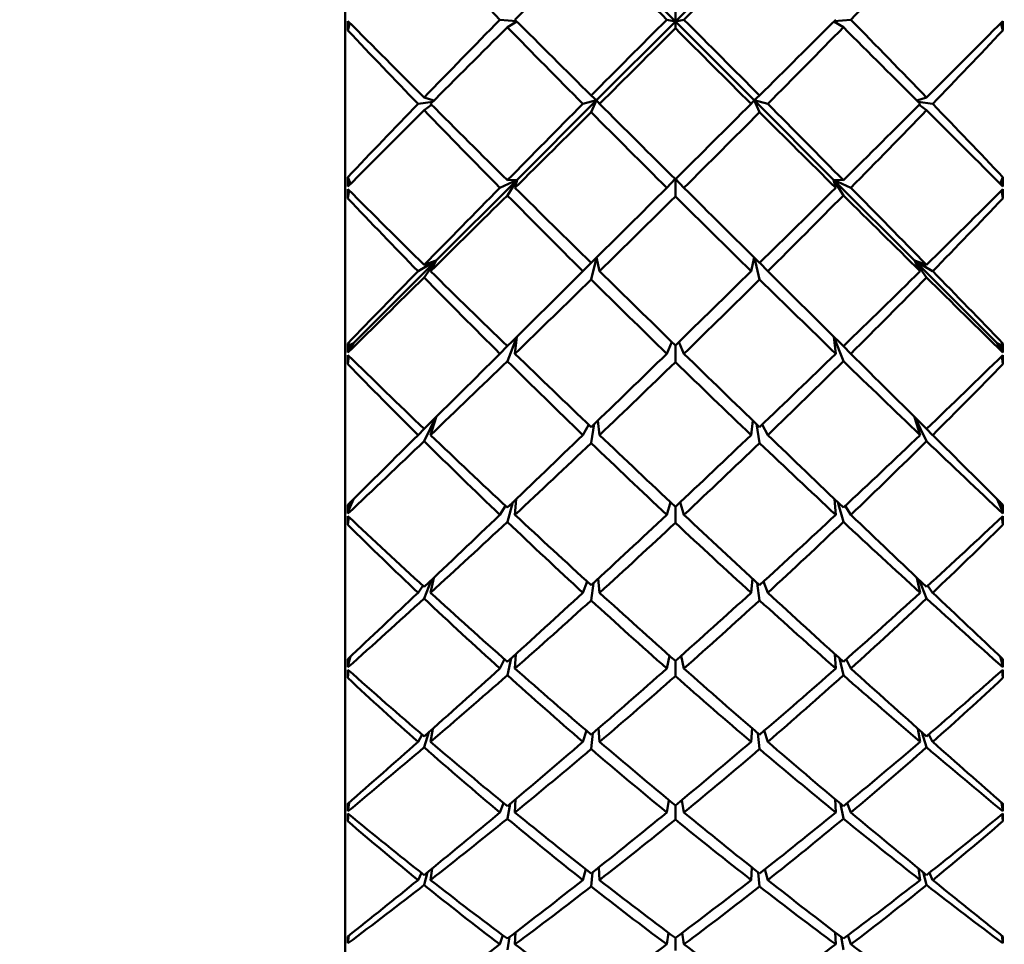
# Model space of a CAD drawing. Header units: inches. Extents: x 0.1 to 33.9, y 0.6 to 21.4.
# Tile 20 of 83: x 10.987 to 11.311, y 10.164 to 10.469. Entities that reach past the tile are written whole.
import ezdxf

# ---------------------------------------------------------------- set-up
doc = ezdxf.new("R2010")
doc.units = ezdxf.units.IN
doc.header["$MEASUREMENT"] = 0
doc.layers.add('Dimension (ANSI)', color=7, linetype='Continuous', lineweight=25)
doc.layers.add('Visible (ANSI)', color=7, linetype='Continuous', lineweight=50)
doc.styles.add('Note Text (ANSI)', font='tahoma.ttf')
doc.dimstyles.new('Default (ANSI)', dxfattribs={"dimtxt": 0.12, "dimasz": 0.098425, "dimexe": 0.125, "dimexo": 0.0625, "dimgap": 0.031496, "dimtad": 0, "dimtih": 1, "dimtoh": 1, "dimrnd": 1e-08, "dimzin": 4, "dimdsep": 46, "dimtxsty": 'Note Text (ANSI)', "dimcen": 0.09, "dimdle": 0.393701, "dimclrd": 256, "dimclre": 256, "dimclrt": 256, "dimadec": 0, "dimazin": 1, "dimtfac": 1, "dimtofl": 0, "dimtmove": 0, "dimatfit": 3, "dimfxl": 1, "dimtolj": 1, "dimtzin": 4, "dimlwd": -1, "dimlwe": -1, "dimarcsym": 0})

# ---------------------------------------------------------------- blocks, each defined once
blk = doc.blocks.new('*D7')
at = {"layer": 'Defpoints', "color": 0, "transparency": 16777216}
for p in [(8.97521, 11.02177), (16.86825, 11.02177), (16.85244, 5.30327)]:
    blk.add_point(p, dxfattribs=at)
at = {"layer": 'Dimension (ANSI)', "transparency": 16777216}
for p, q in [((9.03771, 11.02177), (16.99325, 11.02177)), ((16.86825, 10.92335), (16.86825, 8.25652)), ((16.86825, 5.4017), (16.86825, 8.06853))]:
    blk.add_line(p, q, dxfattribs=at)
for points in [[(16.85185, 10.92335), (16.88466, 10.92335), (16.86825, 11.02177)], [(16.85185, 5.4017), (16.88466, 5.4017), (16.86825, 5.30327)]]:
    blk.add_solid(points, dxfattribs=at)
at = {"layer": 'Dimension (ANSI)', "transparency": 16777216, "insert": (16.71674, 8.22502), "char_height": 0.12, "attachment_point": 1, "style": 'Note Text (ANSI)'}
blk.add_mtext('\\A1;5.72', dxfattribs=at)
blk = doc.blocks.new('*D8')
at = {"layer": 'Defpoints', "color": 0, "transparency": 16777216}
for p in [(8.97521, 11.02177), (17.82666, 11.02177), (16.01564, 4.24127)]:
    blk.add_point(p, dxfattribs=at)
at = {"layer": 'Dimension (ANSI)', "transparency": 16777216}
for p, q in [((9.03771, 11.02177), (17.95166, 11.02177)), ((17.82666, 10.92335), (17.82666, 7.72576)), ((17.82666, 4.3397), (17.82666, 7.53729)), ((16.07814, 4.24127), (17.95166, 4.24127))]:
    blk.add_line(p, q, dxfattribs=at)
for points in [[(17.81026, 10.92335), (17.84306, 10.92335), (17.82666, 11.02177)], [(17.81026, 4.3397), (17.84306, 4.3397), (17.82666, 4.24127)]]:
    blk.add_solid(points, dxfattribs=at)
at = {"layer": 'Dimension (ANSI)', "transparency": 16777216, "insert": (17.67293, 7.69426), "char_height": 0.12, "attachment_point": 1, "style": 'Note Text (ANSI)'}
blk.add_mtext('\\A1;6.78', dxfattribs=at)

msp = doc.modelspace()

# ---------------------------------------------------------------- linework, layer by layer
at = {"layer": 'Visible (ANSI)'}
for p, q in [((11.0938, 10.90022), (11.0938, 10.01833)), ((11.17657, 10.49384), (11.20251, 10.46791)), ((11.22846, 10.49384), (11.20251, 10.46791)), ((11.20251, 10.46791), (11.20251, 10.47133)), ((11.09538, 10.46744), (11.09471, 10.465)), ((11.15025, 10.46799), (11.14476, 10.46851)), ((11.14722, 10.466), (11.15033, 10.46792)), ((11.17657, 10.44197), (11.20251, 10.46791)), ((11.20251, 10.46791), (11.19968, 10.46851)), ((11.20251, 10.46791), (11.20534, 10.46851)), ((11.22846, 10.44197), (11.20251, 10.46791)), ((11.20251, 10.46791), (11.20251, 10.46568)), ((11.2547, 10.46792), (11.25781, 10.466)), ((11.26026, 10.46851), (11.25478, 10.46799)), ((11.30965, 10.46744), (11.31032, 10.465)), ((11.17481, 10.44355), (11.17657, 10.44197)), ((11.22846, 10.44197), (11.23022, 10.44355)), ((11.12266, 10.44152), (11.11783, 10.44081)), ((11.11985, 10.4429), (11.12307, 10.44193)), ((11.11985, 10.43872), (11.12225, 10.4405)), ((11.15042, 10.41583), (11.17657, 10.44197)), ((11.17657, 10.44197), (11.17208, 10.44081)), ((11.17481, 10.43806), (11.17657, 10.44197)), ((11.17657, 10.44197), (11.17757, 10.44081)), ((11.22746, 10.44081), (11.22846, 10.44197)), ((11.23294, 10.44081), (11.22846, 10.44197)), ((11.2546, 10.41583), (11.22846, 10.44197)), ((11.22846, 10.44197), (11.23022, 10.43806)), ((11.28196, 10.44193), (11.28518, 10.4429)), ((11.28719, 10.44081), (11.28237, 10.44152)), ((11.28278, 10.4405), (11.28518, 10.43872)), ((11.09559, 10.41446), (11.09471, 10.41667)), ((11.0955, 10.41474), (11.09588, 10.41475)), ((11.09559, 10.41446), (11.0955, 10.41474)), ((11.09565, 10.41475), (11.0956, 10.41447)), ((11.12385, 10.38927), (11.15042, 10.41583)), ((11.15042, 10.41583), (11.14476, 10.41318)), ((11.14722, 10.41567), (11.15042, 10.41583)), ((11.14722, 10.41069), (11.15042, 10.41583)), ((11.15042, 10.41583), (11.14973, 10.41318)), ((11.20243, 10.41608), (11.19968, 10.41318)), ((11.20251, 10.41599), (11.20251, 10.41037)), ((11.2026, 10.41608), (11.20534, 10.41318)), ((11.2546, 10.41583), (11.25781, 10.41567)), ((11.25529, 10.41318), (11.2546, 10.41583)), ((11.28117, 10.38927), (11.2546, 10.41583)), ((11.2546, 10.41583), (11.25781, 10.41069)), ((11.26026, 10.41318), (11.2546, 10.41583)), ((11.30914, 10.41475), (11.30952, 10.41474)), ((11.30937, 10.41475), (11.30943, 10.41447)), ((11.30943, 10.41446), (11.31032, 10.41667)), ((11.30952, 10.41474), (11.30943, 10.41446)), ((11.0952, 10.4123), (11.09471, 10.40969)), ((11.30983, 10.4123), (11.31032, 10.40969)), ((11.09664, 10.36206), (11.12385, 10.38927)), ((11.12385, 10.38927), (11.11783, 10.38574)), ((11.11985, 10.3878), (11.12385, 10.38927)), ((11.11985, 10.38367), (11.12385, 10.38927)), ((11.12385, 10.38927), (11.12194, 10.38574)), ((11.17476, 10.3885), (11.17208, 10.38574)), ((11.17481, 10.38303), (11.17652, 10.39014)), ((11.1766, 10.39023), (11.17757, 10.38574)), ((11.22746, 10.38574), (11.22842, 10.39023)), ((11.22851, 10.39014), (11.23022, 10.38303)), ((11.23294, 10.38574), (11.23027, 10.3885)), ((11.28308, 10.38574), (11.28117, 10.38927)), ((11.28117, 10.38927), (11.28518, 10.38367)), ((11.30839, 10.36206), (11.28117, 10.38927)), ((11.28719, 10.38574), (11.28117, 10.38927)), ((11.28117, 10.38927), (11.28518, 10.3878)), ((11.14722, 10.35615), (11.15032, 10.3641)), ((11.1504, 10.36418), (11.14973, 10.35858)), ((11.25529, 10.35858), (11.25463, 10.36418)), ((11.25471, 10.3641), (11.25781, 10.35615)), ((11.0956, 10.36137), (11.09471, 10.362)), ((11.09514, 10.35981), (11.09476, 10.35902)), ((11.09664, 10.36206), (11.09514, 10.35981)), ((11.09514, 10.35981), (11.0956, 10.36137)), ((11.0956, 10.36137), (11.09544, 10.36026)), ((11.0955, 10.36146), (11.09664, 10.36206)), ((11.0955, 10.36059), (11.09664, 10.36206)), ((11.0956, 10.36137), (11.0955, 10.36146)), ((11.0956, 10.36137), (11.0955, 10.36059)), ((11.0958, 10.36122), (11.0955, 10.36059)), ((11.09664, 10.36206), (11.0956, 10.36137)), ((11.09562, 10.36152), (11.0956, 10.36137)), ((11.0958, 10.36122), (11.0956, 10.36137)), ((11.0958, 10.36122), (11.09664, 10.36206)), ((11.14718, 10.36105), (11.14476, 10.35858)), ((11.20136, 10.36246), (11.19968, 10.35858)), ((11.20251, 10.36134), (11.20251, 10.35583)), ((11.20366, 10.36246), (11.20534, 10.35858)), ((11.26026, 10.35858), (11.25784, 10.36105)), ((11.30839, 10.36206), (11.30952, 10.36059)), ((11.30989, 10.35981), (11.30839, 10.36206)), ((11.30839, 10.36206), (11.30952, 10.36146)), ((11.30922, 10.36122), (11.30839, 10.36206)), ((11.30943, 10.36137), (11.30839, 10.36206)), ((11.30922, 10.36122), (11.30943, 10.36137)), ((11.30922, 10.36122), (11.30952, 10.36059)), ((11.30941, 10.36152), (11.30943, 10.36137)), ((11.30943, 10.36137), (11.31032, 10.362)), ((11.30952, 10.36146), (11.30943, 10.36137)), ((11.30943, 10.36137), (11.30959, 10.36026)), ((11.30952, 10.36059), (11.30943, 10.36137)), ((11.30943, 10.36137), (11.30989, 10.35981)), ((11.30989, 10.35981), (11.31026, 10.35902)), ((11.09509, 10.35782), (11.09471, 10.35517)), ((11.30994, 10.35782), (11.31032, 10.35517)), ((11.11985, 10.32982), (11.12372, 10.33768)), ((11.12379, 10.33775), (11.12194, 10.33182)), ((11.17698, 10.33656), (11.17757, 10.33182)), ((11.22746, 10.33182), (11.22805, 10.33656)), ((11.28308, 10.33182), (11.28123, 10.33775)), ((11.2813, 10.33768), (11.28518, 10.32982)), ((11.11983, 10.33385), (11.11783, 10.33182)), ((11.17399, 10.33524), (11.17208, 10.33182)), ((11.17481, 10.3292), (11.17584, 10.33546)), ((11.22918, 10.33546), (11.23022, 10.3292)), ((11.23294, 10.33182), (11.23104, 10.33524)), ((11.28719, 10.33182), (11.2852, 10.33385)), ((11.09656, 10.3107), (11.09514, 10.30745)), ((11.0955, 10.30888), (11.09651, 10.31065)), ((11.15013, 10.31071), (11.14973, 10.30557)), ((11.25529, 10.30557), (11.25489, 10.31071)), ((11.30989, 10.30745), (11.30846, 10.3107)), ((11.30852, 10.31065), (11.30952, 10.30888)), ((11.09514, 10.30745), (11.09476, 10.306)), ((11.09514, 10.30745), (11.09558, 10.30972)), ((11.09559, 10.30973), (11.09538, 10.30801)), ((11.09577, 10.30991), (11.0955, 10.30888)), ((11.09559, 10.30973), (11.0955, 10.30888)), ((11.14662, 10.30847), (11.14476, 10.30557)), ((11.14722, 10.30323), (11.14907, 10.3097)), ((11.20087, 10.30976), (11.19968, 10.30557)), ((11.20251, 10.30822), (11.20251, 10.30292)), ((11.20415, 10.30976), (11.20534, 10.30557)), ((11.25595, 10.3097), (11.25781, 10.30323)), ((11.26026, 10.30557), (11.2584, 10.30847)), ((11.30926, 10.30991), (11.30952, 10.30888)), ((11.30944, 10.30973), (11.30964, 10.30801)), ((11.30952, 10.30888), (11.30944, 10.30973)), ((11.30945, 10.30972), (11.30989, 10.30745)), ((11.30989, 10.30745), (11.31026, 10.306)), ((11.09502, 10.3049), (11.09471, 10.30229)), ((11.31001, 10.3049), (11.31032, 10.30229)), ((11.12304, 10.28486), (11.12194, 10.27992)), ((11.28308, 10.27992), (11.28199, 10.28486)), ((11.11944, 10.28222), (11.11783, 10.27992)), ((11.11985, 10.27801), (11.12213, 10.284)), ((11.17354, 10.28359), (11.17208, 10.27992)), ((11.17481, 10.27742), (11.17554, 10.28311)), ((11.17716, 10.2846), (11.17757, 10.27992)), ((11.22746, 10.27992), (11.22787, 10.2846)), ((11.22949, 10.28311), (11.23022, 10.27742)), ((11.23294, 10.27992), (11.23149, 10.28359)), ((11.2829, 10.284), (11.28518, 10.27801)), ((11.28719, 10.27992), (11.28559, 10.28222)), ((11.09562, 10.25896), (11.09514, 10.25748)), ((11.15001, 10.25974), (11.14973, 10.25498)), ((11.20059, 10.25921), (11.19968, 10.25498)), ((11.20444, 10.25921), (11.20534, 10.25498)), ((11.25529, 10.25498), (11.25501, 10.25974)), ((11.30989, 10.25748), (11.3094, 10.25896)), ((11.09514, 10.25748), (11.09476, 10.25539)), ((11.09514, 10.25748), (11.09531, 10.25866)), ((11.09541, 10.25875), (11.09534, 10.2581)), ((11.14625, 10.25806), (11.14476, 10.25498)), ((11.14722, 10.25277), (11.14851, 10.25837)), ((11.20251, 10.25749), (11.20251, 10.25248)), ((11.25652, 10.25837), (11.25781, 10.25277)), ((11.26026, 10.25498), (11.25878, 10.25806)), ((11.30962, 10.25875), (11.30969, 10.2581)), ((11.30972, 10.25866), (11.30989, 10.25748)), ((11.30989, 10.25748), (11.31026, 10.25539)), ((11.09497, 10.2544), (11.09471, 10.25188)), ((11.31006, 10.2544), (11.31032, 10.25188)), ((11.11915, 10.23325), (11.11783, 10.23085)), ((11.11985, 10.22906), (11.12141, 10.23403)), ((11.1227, 10.23518), (11.12194, 10.23085)), ((11.17324, 10.23455), (11.17208, 10.23085)), ((11.17481, 10.22851), (11.17535, 10.23368)), ((11.17726, 10.23532), (11.17757, 10.23085)), ((11.22746, 10.23085), (11.22777, 10.23532)), ((11.22967, 10.23368), (11.23022, 10.22851)), ((11.23294, 10.23085), (11.23179, 10.23455)), ((11.28308, 10.23085), (11.28233, 10.23518)), ((11.28362, 10.23403), (11.28518, 10.22906)), ((11.28719, 10.23085), (11.28588, 10.23325)), ((11.09514, 10.21069), (11.09476, 10.20799)), ((11.0952, 10.21093), (11.09514, 10.21069)), ((11.09514, 10.21069), (11.09516, 10.2109)), ((11.14597, 10.2107), (11.14476, 10.20762)), ((11.14722, 10.20557), (11.14817, 10.21048)), ((11.14994, 10.21197), (11.14973, 10.20762)), ((11.20039, 10.2117), (11.19968, 10.20762)), ((11.20463, 10.2117), (11.20534, 10.20762)), ((11.25529, 10.20762), (11.25509, 10.21197)), ((11.25685, 10.21048), (11.25781, 10.20557)), ((11.26026, 10.20762), (11.25906, 10.2107)), ((11.30989, 10.21069), (11.30983, 10.21093)), ((11.30987, 10.2109), (11.30989, 10.21069)), ((11.30989, 10.21069), (11.31026, 10.20799)), ((11.09492, 10.20711), (11.09471, 10.20475)), ((11.20251, 10.20995), (11.20251, 10.2053)), ((11.3101, 10.20711), (11.31032, 10.20475)), ((11.11892, 10.18776), (11.11783, 10.18538)), ((11.11985, 10.18374), (11.12099, 10.18795)), ((11.1225, 10.18918), (11.12194, 10.18538)), ((11.17301, 10.18895), (11.17208, 10.18538)), ((11.17481, 10.18323), (11.17523, 10.18787)), ((11.17733, 10.18954), (11.17757, 10.18538)), ((11.22746, 10.18538), (11.2277, 10.18954)), ((11.2298, 10.18787), (11.23022, 10.18323)), ((11.23294, 10.18538), (11.23201, 10.18895)), ((11.28308, 10.18538), (11.28253, 10.18918)), ((11.28404, 10.18795), (11.28518, 10.18374)), ((11.28719, 10.18538), (11.28611, 10.18776)), ((11.14989, 10.16813), (11.14973, 10.16422)), ((11.25529, 10.16422), (11.25513, 10.16813)), ((11.09505, 10.16711), (11.09476, 10.16456)), ((11.14575, 10.16718), (11.14476, 10.16422)), ((11.14722, 10.16237), (11.14795, 10.16664)), ((11.20025, 10.16803), (11.19968, 10.16422)), ((11.20251, 10.16633), (11.20251, 10.16213)), ((11.20478, 10.16803), (11.20534, 10.16422)), ((11.25708, 10.16664), (11.25781, 10.16237)), ((11.26026, 10.16422), (11.25928, 10.16718)), ((11.30997, 10.16711), (11.31026, 10.16456))]:
    msp.add_line(p, q, dxfattribs=at)
for centre, major_axis, ratio, start_param, end_param in [((11.24329, 10.45927), (-0.44083, 0.43865), 0.101996, 1.389619, 1.447705), ((11.16174, 10.45927), (-0.44297, -0.44082), 0.024023, 4.658978, 4.71558), ((11.24329, 10.45927), (-0.44277, 0.44061), 0.038833, 1.454248, 1.51085), ((11.16174, 10.45927), (-0.44277, -0.44061), 0.038833, 1.630743, 1.687345), ((11.16174, 10.45927), (-0.44083, -0.43865), 0.101996, 1.693887, 1.751973), ((11.12464, 10.45927), (0.00707, 0.44094), 0.068062, 1.551972, 1.558897), ((11.16174, 10.45927), (-0.44214, 0.43998), 0.066001, 1.484652, 1.54171), ((11.24329, 10.45927), (-0.4398, -0.4376), 0.123206, 4.814643, 4.872729), ((11.16174, 10.45927), (-0.44309, 0.44094), 0.003074, 1.546763, 1.603365), ((11.24329, 10.45927), (-0.44231, -0.44015), 0.059828, 4.751495, 4.808097), ((11.16174, 10.45927), (-0.44231, 0.44015), 0.059828, 4.616681, 4.673283), ((11.24329, 10.45927), (-0.44309, -0.44094), 0.003074, 1.538228, 1.59483), ((11.16174, 10.45927), (-0.4398, 0.4376), 0.123206, 4.552049, 4.610135), ((11.24329, 10.45927), (-0.44214, -0.43998), 0.066001, 1.599883, 1.656941), ((11.28039, 10.45927), (-0.00707, 0.44094), 0.068062, 4.724288, 4.731213), ((11.24329, 10.45927), (-0.43718, 0.43493), 0.165975, 1.392497, 1.447377), ((11.16174, 10.45927), (-0.44297, -0.44082), 0.024023, 4.721258, 4.778412), ((11.24329, 10.45927), (-0.44083, 0.43865), 0.101996, 1.453383, 1.510537), ((11.16174, 10.45927), (-0.44277, -0.44061), 0.038833, 1.567911, 1.624331), ((11.24329, 10.45927), (-0.44277, 0.44061), 0.038833, 1.517262, 1.573681), ((11.16174, 10.45927), (-0.44083, -0.43865), 0.101996, 1.631055, 1.688209), ((11.24329, 10.45927), (-0.44297, 0.44082), 0.024023, 4.646366, 4.70352), ((11.16174, 10.45927), (-0.43718, -0.43493), 0.165975, 1.694216, 1.749095), ((11.24329, 10.45927), (-0.4398, -0.4376), 0.123206, 4.877475, 4.932354), ((11.16174, 10.45927), (-0.44214, 0.43998), 0.066001, 1.546455, 1.603609), ((11.24329, 10.45927), (-0.44231, -0.44015), 0.059828, 4.814327, 4.87148), ((11.16174, 10.45927), (-0.44309, 0.44094), 0.003074, 1.609595, 1.666014), ((11.24329, 10.45927), (-0.44309, -0.44094), 0.003074, 1.475578, 1.531998), ((11.16174, 10.45927), (-0.44231, 0.44015), 0.059828, 4.553298, 4.610451), ((11.24329, 10.45927), (-0.44214, -0.43998), 0.066001, 1.537983, 1.595137), ((11.16174, 10.45927), (-0.4398, 0.4376), 0.123206, 4.492424, 4.547303), ((11.16174, 10.45927), (-0.44297, -0.44082), 0.024023, 4.783158, 4.840216), ((11.24329, 10.45927), (-0.43718, 0.43493), 0.165975, 1.452122, 1.510208), ((11.16174, 10.45927), (-0.44277, -0.44061), 0.038833, 1.505079, 1.561681), ((11.24329, 10.45927), (-0.44083, 0.43865), 0.101996, 1.516767, 1.573369), ((11.16174, 10.45927), (-0.44083, -0.43865), 0.101996, 1.568223, 1.624826), ((11.24329, 10.45927), (-0.44277, 0.44061), 0.038833, 1.579911, 1.636513), ((11.16174, 10.45927), (-0.43718, -0.43493), 0.165975, 1.631384, 1.68947), ((11.24329, 10.45927), (-0.44297, 0.44082), 0.024023, 4.584562, 4.64162), ((11.12464, 10.45927), (-0.00453, 0.44094), 0.069169, 1.666853, 1.673778), ((11.28039, 10.45927), (0.00453, 0.44094), 0.069169, 4.609407, 4.616332), ((11.12464, 10.45927), (0.01079, 0.44094), 0.065502, 1.678148, 1.685072), ((11.16174, 10.45927), (-0.43947, 0.43726), 0.129452, 1.547165, 1.604223), ((11.24329, 10.45927), (-0.44231, -0.44015), 0.059828, 4.877158, 4.935244), ((11.16174, 10.45927), (-0.44214, 0.43998), 0.066001, 1.609287, 1.665889), ((11.24329, 10.45927), (-0.44309, -0.44094), 0.003074, 1.412564, 1.469166), ((11.16174, 10.45927), (-0.44309, 0.44094), 0.003074, 1.672427, 1.729029), ((11.24329, 10.45927), (-0.44214, -0.43998), 0.066001, 1.475703, 1.532305), ((11.16174, 10.45927), (-0.44231, 0.44015), 0.059828, 4.489534, 4.54762), ((11.24329, 10.45927), (-0.43947, -0.43726), 0.129452, 1.537369, 1.594427), ((11.28039, 10.45927), (-0.01079, 0.44094), 0.065502, 4.598113, 4.605038), ((11.24329, 10.45927), (-0.43182, 0.42948), 0.231304, 1.454971, 1.50985), ((11.16174, 10.45927), (-0.44277, -0.44061), 0.038833, 1.442247, 1.499401), ((11.24329, 10.45927), (-0.43718, 0.43493), 0.165975, 1.515886, 1.57304), ((11.16174, 10.45927), (-0.44083, -0.43865), 0.101996, 1.505392, 1.561811), ((11.24329, 10.45927), (-0.44083, 0.43865), 0.101996, 1.579782, 1.636201), ((11.16174, 10.45927), (-0.43718, -0.43493), 0.165975, 1.568552, 1.625706), ((11.24329, 10.45927), (-0.44277, 0.44061), 0.038833, 1.642191, 1.699345), ((11.16174, 10.45927), (-0.43182, -0.42948), 0.231304, 1.631743, 1.686622), ((11.24329, 10.45927), (-0.44231, -0.44015), 0.059828, 4.93999, 4.994869), ((11.16174, 10.45927), (-0.43947, 0.43726), 0.129452, 1.608969, 1.666123), ((11.24329, 10.45927), (-0.44309, -0.44094), 0.003074, 1.34918, 1.406334), ((11.16174, 10.45927), (-0.44214, 0.43998), 0.066001, 1.672119, 1.728538), ((11.24329, 10.45927), (-0.44214, -0.43998), 0.066001, 1.413054, 1.469474), ((11.16174, 10.45927), (-0.44309, 0.44094), 0.003074, 1.735259, 1.792413), ((11.24329, 10.45927), (-0.43947, -0.43726), 0.129452, 1.47547, 1.532623), ((11.16174, 10.45927), (-0.44231, 0.44015), 0.059828, 4.429909, 4.484788), ((11.16174, 10.45927), (-0.44277, -0.44061), 0.038833, 1.380444, 1.437502), ((11.24329, 10.45927), (-0.43182, 0.42948), 0.231304, 1.514596, 1.572682), ((11.16174, 10.45927), (-0.44083, -0.43865), 0.101996, 1.44256, 1.499162), ((11.24329, 10.45927), (-0.43718, 0.43493), 0.165975, 1.57927, 1.635872), ((11.16174, 10.45927), (-0.43718, -0.43493), 0.165975, 1.505721, 1.562323), ((11.24329, 10.45927), (-0.44083, 0.43865), 0.101996, 1.642431, 1.699033), ((11.16174, 10.45927), (-0.43182, -0.42948), 0.231304, 1.568911, 1.626997), ((11.24329, 10.45927), (-0.44277, 0.44061), 0.038833, 1.704091, 1.761149), ((11.12464, 10.45927), (-0.00065, 0.44094), 0.069911, 1.793124, 1.800049), ((11.28039, 10.45927), (0.00065, 0.44094), 0.069911, 4.483136, 4.490061), ((11.12464, 10.45927), (0.01434, 0.44094), 0.061904, 1.804221, 1.811146), ((11.16174, 10.45927), (-0.43507, 0.4328), 0.193946, 1.609657, 1.666715), ((11.24329, 10.45927), (-0.44309, -0.44094), 0.003074, 1.285416, 1.343502), ((11.16174, 10.45927), (-0.44083, -0.43865), 0.101996, 1.379728, 1.436882), ((11.24329, 10.45927), (-0.43182, 0.42948), 0.231304, 1.578359, 1.635513), ((11.16174, 10.45927), (-0.43947, 0.43726), 0.129452, 1.671801, 1.728403), ((11.24329, 10.45927), (-0.44214, -0.43998), 0.066001, 1.35004, 1.406642), ((11.16174, 10.45927), (-0.44214, 0.43998), 0.066001, 1.734951, 1.791553), ((11.24329, 10.45927), (-0.43947, -0.43726), 0.129452, 1.41319, 1.469792), ((11.16174, 10.45927), (-0.43182, -0.42948), 0.231304, 1.506079, 1.563233), ((11.24329, 10.45927), (-0.44083, 0.43865), 0.101996, 1.704711, 1.761865), ((11.16174, 10.45927), (-0.44309, 0.44094), 0.003074, 1.79809, 1.856176), ((11.24329, 10.45927), (-0.43507, -0.4328), 0.193946, 1.474877, 1.531935), ((11.28039, 10.45927), (-0.01434, 0.44094), 0.061904, 4.47204, 4.478964), ((11.24329, 10.45927), (-0.42478, 0.42231), 0.298562, 1.517397, 1.572276), ((11.16174, 10.45927), (-0.43718, -0.43493), 0.165975, 1.442889, 1.499308), ((11.24329, 10.45927), (-0.43718, 0.43493), 0.165975, 1.642285, 1.698704), ((11.16174, 10.45927), (-0.42478, -0.42231), 0.298562, 1.569317, 1.624196), ((11.24329, 10.45927), (-0.44309, -0.44094), 0.003074, 1.225791, 1.28067), ((11.16174, 10.45927), (-0.43507, 0.4328), 0.193946, 1.671461, 1.728615), ((11.24329, 10.45927), (-0.44214, -0.43998), 0.066001, 1.286656, 1.34381), ((11.16174, 10.45927), (-0.43947, 0.43726), 0.129452, 1.734633, 1.791052), ((11.24329, 10.45927), (-0.43947, -0.43726), 0.129452, 1.35054, 1.40696), ((11.16174, 10.45927), (-0.44214, 0.43998), 0.066001, 1.797783, 1.854937), ((11.24329, 10.45927), (-0.43507, -0.4328), 0.193946, 1.412978, 1.470132), ((11.16174, 10.45927), (-0.44309, 0.44094), 0.003074, 1.860922, 1.915801), ((11.16174, 10.45927), (-0.44083, -0.43865), 0.101996, 1.317924, 1.374982), ((11.24329, 10.45927), (-0.42478, 0.42231), 0.298562, 1.577022, 1.635108), ((11.16174, 10.45927), (-0.43718, -0.43493), 0.165975, 1.380057, 1.436659), ((11.24329, 10.45927), (-0.43182, 0.42948), 0.231304, 1.641743, 1.698345), ((11.16174, 10.45927), (-0.43182, -0.42948), 0.231304, 1.443247, 1.499849), ((11.24329, 10.45927), (-0.43718, 0.43493), 0.165975, 1.704934, 1.761536), ((11.16174, 10.45927), (-0.42478, -0.42231), 0.298562, 1.506485, 1.564571), ((11.24329, 10.45927), (-0.44083, 0.43865), 0.101996, 1.766611, 1.823669), ((11.12464, 10.45927), (0.00324, 0.44094), 0.06954, 1.919402, 1.926326), ((11.28039, 10.45927), (-0.00324, 0.44094), 0.06954, 4.356859, 4.363784), ((11.12464, 10.45927), (0.01766, 0.44094), 0.057329, 1.930167, 1.937092), ((11.16174, 10.45927), (-0.42899, 0.4266), 0.260033, 1.672113, 1.729171), ((11.24329, 10.45927), (-0.44214, -0.43998), 0.066001, 1.222892, 1.280978), ((11.16174, 10.45927), (-0.43507, 0.4328), 0.193946, 1.734293, 1.790895), ((11.24329, 10.45927), (-0.43947, -0.43726), 0.129452, 1.287526, 1.344128), ((11.16174, 10.45927), (-0.43947, 0.43726), 0.129452, 1.797465, 1.854067), ((11.24329, 10.45927), (-0.43507, -0.4328), 0.193946, 1.350698, 1.4073), ((11.16174, 10.45927), (-0.44214, 0.43998), 0.066001, 1.860615, 1.918701), ((11.24329, 10.45927), (-0.42899, -0.4266), 0.260033, 1.412422, 1.46948), ((11.28039, 10.45927), (-0.01766, 0.44094), 0.057329, 4.346094, 4.353018), ((11.24329, 10.45927), (-0.4161, 0.41344), 0.368395, 1.579749, 1.634628), ((11.16174, 10.45927), (-0.43718, -0.43493), 0.165975, 1.317225, 1.374379), ((11.24329, 10.45927), (-0.42478, 0.42231), 0.298562, 1.640785, 1.697939), ((11.16174, 10.45927), (-0.43182, -0.42948), 0.231304, 1.380416, 1.436835), ((11.24329, 10.45927), (-0.43182, 0.42948), 0.231304, 1.704758, 1.761177), ((11.16174, 10.45927), (-0.42478, -0.42231), 0.298562, 1.443653, 1.500807), ((11.24329, 10.45927), (-0.43718, 0.43493), 0.165975, 1.767214, 1.824368), ((11.16174, 10.45927), (-0.4161, -0.41344), 0.368395, 1.506964, 1.561843), ((11.24329, 10.45927), (-0.44214, -0.43998), 0.066001, 1.163267, 1.218146), ((11.16174, 10.45927), (-0.42899, 0.4266), 0.260033, 1.733916, 1.79107), ((11.24329, 10.45927), (-0.43947, -0.43726), 0.129452, 1.224142, 1.281296), ((11.16174, 10.45927), (-0.43507, 0.4328), 0.193946, 1.797125, 1.853544), ((11.24329, 10.45927), (-0.43507, -0.4328), 0.193946, 1.288049, 1.344468), ((11.16174, 10.45927), (-0.43947, 0.43726), 0.129452, 1.860297, 1.917451), ((11.24329, 10.45927), (-0.42899, -0.4266), 0.260033, 1.350522, 1.407676), ((11.16174, 10.45927), (-0.44214, 0.43998), 0.066001, 1.923447, 1.978326), ((11.16174, 10.45927), (-0.43718, -0.43493), 0.165975, 1.255421, 1.312479), ((11.24329, 10.45927), (-0.4161, 0.41344), 0.368395, 1.639374, 1.69746), ((11.16174, 10.45927), (-0.43182, -0.42948), 0.231304, 1.317584, 1.374186), ((11.24329, 10.45927), (-0.42478, 0.42231), 0.298562, 1.704169, 1.760771), ((11.16174, 10.45927), (-0.42478, -0.42231), 0.298562, 1.380821, 1.437423), ((11.24329, 10.45927), (-0.43182, 0.42948), 0.231304, 1.767407, 1.824009), ((11.16174, 10.45927), (-0.4161, -0.41344), 0.368395, 1.444132, 1.502218), ((11.24329, 10.45927), (-0.43718, 0.43493), 0.165975, 1.829113, 1.886171), ((11.12464, 10.45927), (0.00707, 0.44094), 0.068062, 2.045646, 2.052571), ((11.28039, 10.45927), (-0.00707, 0.44094), 0.068062, 4.230614, 4.237539), ((11.12464, 10.45927), (0.02069, 0.44094), 0.051852, 2.055968, 2.062893), ((11.16174, 10.45927), (-0.42123, 0.4187), 0.328317, 1.734511, 1.791569), ((11.24329, 10.45927), (-0.43947, -0.43726), 0.129452, 1.160378, 1.218464), ((11.16174, 10.45927), (-0.43182, -0.42948), 0.231304, 1.254752, 1.311906), ((11.24329, 10.45927), (-0.4161, 0.41344), 0.368395, 1.703138, 1.760292), ((11.16174, 10.45927), (-0.42899, 0.4266), 0.260033, 1.796748, 1.85335), ((11.24329, 10.45927), (-0.43507, -0.4328), 0.193946, 1.225034, 1.281636), ((11.16174, 10.45927), (-0.42478, -0.42231), 0.298562, 1.31799, 1.374409), ((11.24329, 10.45927), (-0.42478, 0.42231), 0.298562, 1.767184, 1.823603), ((11.16174, 10.45927), (-0.43507, 0.4328), 0.193946, 1.859957, 1.916559), ((11.24329, 10.45927), (-0.42899, -0.4266), 0.260033, 1.288242, 1.344844), ((11.16174, 10.45927), (-0.4161, -0.41344), 0.368395, 1.3813, 1.438454), ((11.24329, 10.45927), (-0.43182, 0.42948), 0.231304, 1.829687, 1.886841), ((11.16174, 10.45927), (-0.43947, 0.43726), 0.129452, 1.923128, 1.981214), ((11.24329, 10.45927), (-0.42123, -0.4187), 0.328317, 1.350024, 1.407082), ((11.28039, 10.45927), (-0.02069, 0.44094), 0.051852, 4.220293, 4.227217), ((11.24329, 10.45927), (-0.40582, 0.4029), 0.441542, 1.641986, 1.696866), ((11.16174, 10.45927), (0.40582, 0.4029), 0.441542, 4.58632, 4.641199), ((11.24329, 10.45927), (-0.43947, -0.43726), 0.129452, 1.100753, 1.155632), ((11.16174, 10.45927), (-0.42123, 0.4187), 0.328317, 1.796315, 1.853469), ((11.24329, 10.45927), (-0.43507, -0.4328), 0.193946, 1.16165, 1.218804), ((11.16174, 10.45927), (-0.42899, 0.4266), 0.260033, 1.85958, 1.916), ((11.24329, 10.45927), (-0.42899, -0.4266), 0.260033, 1.225593, 1.282013), ((11.16174, 10.45927), (-0.43507, 0.4328), 0.193946, 1.922788, 1.979942), ((11.24329, 10.45927), (-0.42123, -0.4187), 0.328317, 1.288124, 1.345278), ((11.16174, 10.45927), (-0.43947, 0.43726), 0.129452, 1.98596, 2.040839), ((11.16174, 10.45927), (-0.43182, -0.42948), 0.231304, 1.192948, 1.250006), ((11.24329, 10.45927), (-0.40582, 0.4029), 0.441542, 1.701611, 1.759697), ((11.16174, 10.45927), (-0.42478, -0.42231), 0.298562, 1.255158, 1.31176), ((11.24329, 10.45927), (-0.4161, 0.41344), 0.368395, 1.766522, 1.823124), ((11.16174, 10.45927), (-0.4161, -0.41344), 0.368395, 1.318469, 1.375071), ((11.24329, 10.45927), (-0.42478, 0.42231), 0.298562, 1.829833, 1.886435), ((11.16174, 10.45927), (0.40582, 0.4029), 0.441542, 4.523488, 4.581574), ((11.24329, 10.45927), (-0.43182, 0.42948), 0.231304, 1.891587, 1.948645), ((11.12464, 10.45927), (0.01079, 0.44094), 0.065502, 2.171822, 2.178746), ((11.28039, 10.45927), (-0.01079, 0.44094), 0.065502, 4.104439, 4.111364), ((11.12464, 10.45927), (0.02339, 0.44094), 0.045564, 2.181616, 2.18854), ((11.16174, 10.45927), (-0.41186, 0.4091), 0.399482, 1.79682, 1.853878), ((11.24329, 10.45927), (-0.43507, -0.4328), 0.193946, 1.097886, 1.155972), ((11.16174, 10.45927), (-0.42123, 0.4187), 0.328317, 1.859147, 1.915749), ((11.24329, 10.45927), (-0.42899, -0.4266), 0.260033, 1.162579, 1.219181), ((11.16174, 10.45927), (-0.42899, 0.4266), 0.260033, 1.922412, 1.979014), ((11.24329, 10.45927), (-0.42123, -0.4187), 0.328317, 1.225844, 1.282446), ((11.16174, 10.45927), (-0.43507, 0.4328), 0.193946, 1.98562, 2.043706), ((11.24329, 10.45927), (-0.41186, -0.4091), 0.399482, 1.287714, 1.344772), ((11.28039, 10.45927), (-0.02339, 0.44094), 0.045564, 4.094645, 4.101569), ((11.24329, 10.45927), (-0.39401, 0.39069), 0.518868, 1.704032, 1.758911), ((11.16174, 10.45927), (-0.42478, -0.42231), 0.298562, 1.192326, 1.24948), ((11.24329, 10.45927), (-0.40582, 0.4029), 0.441542, 1.765375, 1.822529), ((11.16174, 10.45927), (-0.4161, -0.41344), 0.368395, 1.255637, 1.312056), ((11.24329, 10.45927), (-0.4161, 0.41344), 0.368395, 1.829537, 1.885956), ((11.16174, 10.45927), (0.40582, 0.4029), 0.441542, 4.460656, 4.51781), ((11.24329, 10.45927), (-0.42478, 0.42231), 0.298562, 1.892113, 1.949267), ((11.16174, 10.45927), (0.39401, 0.39069), 0.518868, 4.524274, 4.579153), ((11.24329, 10.45927), (-0.43507, -0.4328), 0.193946, 1.038261, 1.09314), ((11.16174, 10.45927), (-0.41186, 0.4091), 0.399482, 1.858624, 1.915778), ((11.24329, 10.45927), (-0.42899, -0.4266), 0.260033, 1.099195, 1.156349), ((11.16174, 10.45927), (-0.42123, 0.4187), 0.328317, 1.921978, 1.978398), ((11.24329, 10.45927), (-0.42123, -0.4187), 0.328317, 1.163195, 1.219614), ((11.16174, 10.45927), (-0.42899, 0.4266), 0.260033, 1.985244, 2.042398), ((11.24329, 10.45927), (-0.41186, -0.4091), 0.399482, 1.225814, 1.282968), ((11.16174, 10.45927), (-0.43507, 0.4328), 0.193946, 2.048452, 2.103331), ((11.16174, 10.45927), (-0.42478, -0.42231), 0.298562, 1.130522, 1.18758), ((11.24329, 10.45927), (-0.39401, 0.39069), 0.518868, 1.763657, 1.821743), ((11.16174, 10.45927), (-0.4161, -0.41344), 0.368395, 1.192805, 1.249407), ((11.24329, 10.45927), (-0.40582, 0.4029), 0.441542, 1.828759, 1.885361), ((11.16174, 10.45927), (0.40582, 0.4029), 0.441542, 4.397824, 4.454426), ((11.24329, 10.45927), (-0.4161, 0.41344), 0.368395, 1.892186, 1.948788), ((11.16174, 10.45927), (0.39401, 0.39069), 0.518868, 4.461442, 4.519528), ((11.24329, 10.45927), (-0.42478, 0.42231), 0.298562, 1.954013, 2.011071), ((11.12464, 10.45927), (0.01434, 0.44094), 0.061904, 2.297895, 2.30482), ((11.28039, 10.45927), (-0.01434, 0.44094), 0.061904, 3.978366, 3.98529), ((11.24329, 10.45927), (-0.42899, -0.4266), 0.260033, 1.035431, 1.093517), ((11.16174, 10.45927), (-0.41186, 0.4091), 0.399482, 1.921456, 1.978058), ((11.24329, 10.45927), (-0.42123, -0.4187), 0.328317, 1.10018, 1.156782), ((11.16174, 10.45927), (-0.42123, 0.4187), 0.328317, 1.98481, 2.041412), ((11.24329, 10.45927), (-0.41186, -0.4091), 0.399482, 1.163534, 1.220137), ((11.16174, 10.45927), (-0.42899, 0.4266), 0.260033, 2.048076, 2.106162)]:
    msp.add_ellipse(centre, major_axis=major_axis, ratio=ratio, start_param=start_param, end_param=end_param, dxfattribs=at)

# ---------------------------------------------------------------- dimensions: what is measured, and where the dimension line sits
at = {"layer": 'Dimension (ANSI)'}
for base, p1, override, picture, middle in [((16.86825, 11.02177), (16.85244, 5.30327), {"dimgap": 0.031496, "dimdec": 2, "dimse1": 1, "dimtol": 0, "dimlim": 0, "dimtp": 0, "dimtm": 0, "dimtdec": 2, "dimatfit": 1}, '*D7', (16.86825, 8.16252)), ((17.82666, 11.02177), (16.01564, 4.24127), {"dimgap": 0.031496, "dimdec": 2, "dimtol": 0, "dimlim": 0, "dimtp": 0, "dimtm": 0, "dimtdec": 2, "dimatfit": 1}, '*D8', (17.82666, 7.63152))]:
    dim = msp.add_linear_dim(base=base, p1=p1, p2=(8.97521, 11.02177), angle=90, dimstyle='Default (ANSI)', override=override, dxfattribs=at)
    dim.commit()
    dim.dimension.update_dxf_attribs({"geometry": picture, "text_midpoint": middle, "dimtype": 160})

doc.saveas('drawing.dxf')
